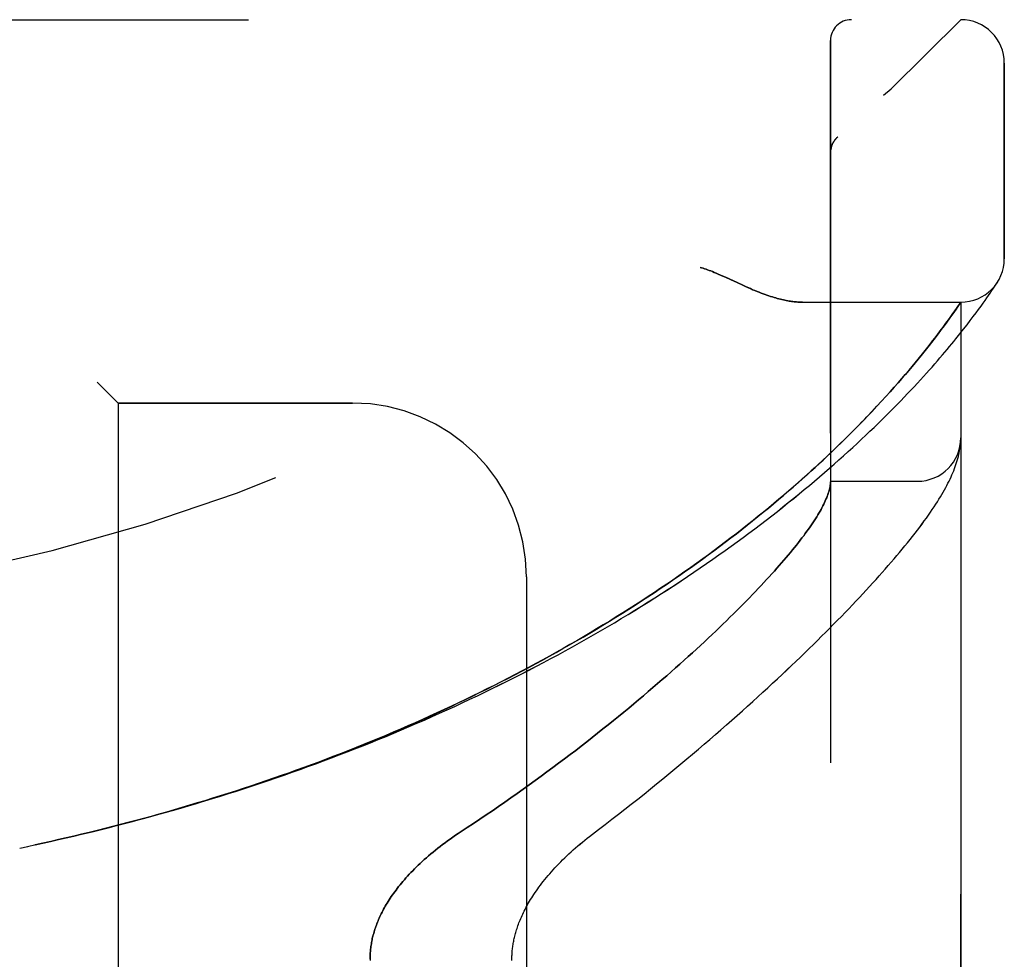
# Model space of a CAD drawing. Header units: inches. Extents: x 0 to 189, y 0 to 122.
# Tile 203 of 226: x 102.03 to 103.45, y 40 to 41.35. Entities that reach past the tile are written whole.
import ezdxf

# ---------------------------------------------------------------- set-up
doc = ezdxf.new("R2010")
doc.units = ezdxf.units.IN
doc.header["$LTSCALE"] = 10.388889
doc.header["$MEASUREMENT"] = 0
doc.linetypes.add('HIDDEN', pattern=[0.2, 0.1, -0.1])
doc.layers.add('LEFTHAND_DOOR_ASSEMBLY', color=7, linetype='CONTINUOUS')
doc.layers.add('RIGHTHAND_DOOR_ASSEMBLY', color=7, linetype='CONTINUOUS')

msp = doc.modelspace()

# ---------------------------------------------------------------- linework, layer by layer
at = {"layer": 'LEFTHAND_DOOR_ASSEMBLY', "color": 8, "linetype": 'HIDDEN'}
for p, q in [((101.3194, 41.3468), (103.3831, 41.3468)), ((103.1956, 38.6743), (103.1956, 41.3168)), ((103.4456, 41.003), (103.4456, 41.2843)), ((103.2059, 41.1781), (103.2057, 41.1779)), ((103.1956, 41.1557), (103.1956, 41.1555)), ((103.0611, 40.9686), (103.0693, 40.9648)), ((103.432, 40.9636), (103.4339, 40.9664)), ((103.4339, 40.9664), (103.4359, 40.9695)), ((103.4356, 40.969), (103.4353, 40.9685)), ((103.4356, 40.969), (103.4359, 40.9695)), ((103.423, 40.9502), (103.4251, 40.9533)), ((103.4251, 40.9533), (103.4279, 40.9574)), ((103.4279, 40.9574), (103.4302, 40.9608)), ((103.4302, 40.9608), (103.432, 40.9636)), ((103.1551, 40.9405), (103.3831, 40.9405)), ((103.3778, 40.9327), (103.3831, 40.9405)), ((103.3831, 39.0505), (103.3831, 40.9405)), ((103.4121, 40.9348), (103.4152, 40.9391)), ((103.4152, 40.9391), (103.418, 40.9431)), ((103.418, 40.9431), (103.4206, 40.9468)), ((103.4206, 40.9468), (103.423, 40.9502)), ((103.3687, 40.9198), (103.3718, 40.9242)), ((103.3718, 40.9242), (103.3746, 40.9282)), ((103.3746, 40.9282), (103.3778, 40.9327)), ((103.401, 40.9198), (103.405, 40.9251)), ((103.405, 40.9251), (103.4087, 40.9301)), ((103.4087, 40.9301), (103.4121, 40.9348)), ((103.3577, 40.9048), (103.3617, 40.9101)), ((103.3617, 40.9101), (103.3653, 40.9151)), ((103.3653, 40.9151), (103.3687, 40.9198)), ((103.3921, 40.9081), (103.3967, 40.9141)), ((103.3967, 40.9141), (103.401, 40.9198)), ((103.349, 40.8932), (103.3535, 40.8992)), ((103.3535, 40.8992), (103.3577, 40.9048)), ((103.3818, 40.895), (103.3871, 40.9017)), ((103.3871, 40.9017), (103.3921, 40.9081)), ((103.3391, 40.8803), (103.3425, 40.8848)), ((103.3425, 40.8848), (103.3458, 40.889)), ((103.3458, 40.889), (103.349, 40.8932)), ((103.3279, 40.8662), (103.3318, 40.8711)), ((103.3318, 40.8711), (103.3355, 40.8758)), ((103.3355, 40.8758), (103.3391, 40.8803)), ((103.3129, 40.848), (103.3174, 40.8534)), ((103.3174, 40.8534), (103.3217, 40.8586)), ((103.3032, 40.8366), (103.3082, 40.8424)), ((103.3082, 40.8424), (103.3129, 40.848)), ((102.1406, 40.8255), (102.1706, 40.7955)), ((103.2872, 40.8182), (103.2928, 40.8245)), ((103.2928, 40.8245), (103.2981, 40.8306)), ((103.2981, 40.8306), (103.3032, 40.8366)), ((103.2753, 40.805), (103.2814, 40.8117)), ((103.2814, 40.8117), (103.2872, 40.8182)), ((102.5081, 40.7955), (102.1706, 40.7955)), ((102.1706, 40.7955), (102.1706, 39.1955)), ((103.2623, 40.7908), (103.269, 40.798)), ((103.269, 40.798), (103.2753, 40.805)), ((103.2553, 40.7834), (103.2623, 40.7908)), ((103.3828, 40.7383), (103.3829, 40.739)), ((103.3829, 40.7397), (103.383, 40.7404)), ((103.3829, 40.739), (103.3829, 40.7397)), ((103.3821, 40.7321), (103.3823, 40.7332)), ((103.3823, 40.7332), (103.3824, 40.7339)), ((103.3824, 40.7339), (103.3825, 40.7346)), ((103.3826, 40.7356), (103.3827, 40.7363)), ((103.3827, 40.737), (103.3828, 40.7376)), ((103.3827, 40.7363), (103.3827, 40.737)), ((103.3828, 40.7376), (103.3828, 40.7383)), ((103.1956, 40.683), (103.3206, 40.683)), ((102.7581, 40.5455), (102.7581, 39.4455)), ((102.0291, 40.1555), (102.0406, 40.1579))]:
    msp.add_line(p, q, dxfattribs=at)
for points in [[(103.2018, 41.1737), (103.202, 41.1739), (103.2022, 41.1742), (103.2024, 41.1744), (103.2025, 41.1746), (103.2027, 41.1749), (103.2029, 41.1751), (103.2031, 41.1753), (103.2033, 41.1755), (103.2035, 41.1757), (103.2037, 41.176), (103.2039, 41.1762), (103.2041, 41.1764), (103.2043, 41.1766), (103.2045, 41.1768), (103.2048, 41.177), (103.205, 41.1773), (103.2052, 41.1775), (103.2054, 41.1777), (103.2057, 41.1779), (103.2059, 41.1781)], [(103.1977, 41.1664), (103.1974, 41.1658), (103.1972, 41.1652), (103.197, 41.1646), (103.1969, 41.164), (103.1967, 41.1634), (103.1965, 41.1629), (103.1964, 41.1623), (103.1963, 41.1616), (103.1961, 41.161), (103.196, 41.1604), (103.1959, 41.1598), (103.1958, 41.1592), (103.1958, 41.1586), (103.1957, 41.158), (103.1957, 41.1573), (103.1956, 41.1567), (103.1956, 41.1561), (103.1956, 41.1557)], [(103.2018, 41.1737), (103.2014, 41.1732), (103.2011, 41.1728), (103.2008, 41.1723), (103.2004, 41.1718), (103.2001, 41.1713), (103.1998, 41.1707), (103.1995, 41.1702), (103.1992, 41.1697), (103.1989, 41.1692), (103.1986, 41.1686), (103.1984, 41.1681), (103.1981, 41.1675), (103.1979, 41.1669), (103.1977, 41.1664)], [(103.0081, 40.9905), (103.0102, 40.9899), (103.0122, 40.9893), (103.0143, 40.9886), (103.0165, 40.9879), (103.0187, 40.9871), (103.0209, 40.9863), (103.0233, 40.9854), (103.0258, 40.9845), (103.0284, 40.9834), (103.0312, 40.9822), (103.0342, 40.981), (103.0374, 40.9796), (103.0408, 40.978), (103.0444, 40.9764)], [(103.0444, 40.9764), (103.0525, 40.9727), (103.0611, 40.9686)], [(103.0693, 40.9648), (103.0731, 40.9631), (103.0768, 40.9615), (103.0802, 40.96), (103.0836, 40.9585), (103.0868, 40.9572), (103.09, 40.9559), (103.093, 40.9547), (103.0959, 40.9536), (103.0988, 40.9525), (103.1015, 40.9515), (103.1042, 40.9505), (103.1069, 40.9496), (103.1094, 40.9488), (103.1119, 40.948), (103.1143, 40.9473), (103.1167, 40.9466), (103.119, 40.9459), (103.1213, 40.9453), (103.1235, 40.9447), (103.1257, 40.9442), (103.1278, 40.9437), (103.1299, 40.9433), (103.132, 40.9429), (103.134, 40.9425), (103.1359, 40.9422), (103.1378, 40.9419), (103.1397, 40.9416), (103.1416, 40.9414), (103.1434, 40.9412), (103.1451, 40.941), (103.1469, 40.9408), (103.1486, 40.9407), (103.1503, 40.9406), (103.1519, 40.9406), (103.1535, 40.9405), (103.1551, 40.9405)], [(102.0402, 40.1579), (102.0522, 40.1604), (102.0638, 40.1629), (102.0754, 40.1655), (102.087, 40.1681), (102.0986, 40.1708), (102.1102, 40.1735), (102.1218, 40.1762), (102.1334, 40.179), (102.145, 40.1819), (102.1566, 40.1848), (102.1682, 40.1877), (102.1797, 40.1907), (102.1913, 40.1937), (102.2029, 40.1968), (102.2145, 40.2), (102.226, 40.2031), (102.2376, 40.2064), (102.2491, 40.2096), (102.2607, 40.213), (102.2722, 40.2163), (102.2837, 40.2197), (102.2952, 40.2232), (102.3067, 40.2267), (102.3182, 40.2303), (102.3297, 40.2339), (102.3412, 40.2375), (102.3526, 40.2412), (102.3641, 40.245), (102.3755, 40.2488), (102.3869, 40.2526), (102.3983, 40.2565), (102.4097, 40.2605), (102.4211, 40.2645), (102.4324, 40.2685), (102.4438, 40.2726), (102.4551, 40.2767), (102.4664, 40.2809), (102.4777, 40.2852), (102.4889, 40.2894), (102.5002, 40.2938), (102.5114, 40.2982), (102.5226, 40.3026), (102.5338, 40.307), (102.5449, 40.3116), (102.5561, 40.3161), (102.5672, 40.3207), (102.5783, 40.3254), (102.5893, 40.3301), (102.6004, 40.3349), (102.6114, 40.3397), (102.6223, 40.3445), (102.6333, 40.3494), (102.6442, 40.3543), (102.6551, 40.3593), (102.6659, 40.3643), (102.6767, 40.3694), (102.6875, 40.3745), (102.6983, 40.3797), (102.709, 40.3849), (102.7197, 40.3901), (102.7303, 40.3954), (102.7409, 40.4008), (102.7515, 40.4061), (102.762, 40.4116), (102.7725, 40.417), (102.7829, 40.4225), (102.7933, 40.4281), (102.8036, 40.4336), (102.8139, 40.4392), (102.8242, 40.4449), (102.8344, 40.4506), (102.8445, 40.4563), (102.8546, 40.4621), (102.8647, 40.4679), (102.8747, 40.4737), (102.8846, 40.4796), (102.8945, 40.4855), (102.9043, 40.4914), (102.9141, 40.4974), (102.9238, 40.5033), (102.9334, 40.5094), (102.943, 40.5154), (102.9525, 40.5215), (102.962, 40.5276), (102.9714, 40.5337), (102.9807, 40.5398), (102.9899, 40.546), (102.9991, 40.5521), (103.0082, 40.5583), (103.0172, 40.5646), (103.0262, 40.5708), (103.0351, 40.577), (103.0439, 40.5833), (103.0526, 40.5895), (103.0612, 40.5958), (103.0698, 40.6021), (103.0782, 40.6083), (103.0866, 40.6146), (103.0949, 40.6209), (103.1031, 40.6272), (103.1112, 40.6334), (103.1192, 40.6397), (103.1271, 40.646), (103.1349, 40.6522), (103.1427, 40.6585), (103.1503, 40.6647), (103.1578, 40.6709), (103.1653, 40.6771), (103.1726, 40.6833), (103.1799, 40.6894), (103.187, 40.6955), (103.194, 40.7016), (103.2009, 40.7077), (103.2078, 40.7137), (103.2145, 40.7197), (103.2211, 40.7257), (103.2275, 40.7316), (103.2339, 40.7375), (103.2402, 40.7433), (103.2463, 40.7491), (103.2524, 40.7548), (103.2583, 40.7605), (103.2641, 40.7661), (103.2698, 40.7717), (103.2754, 40.7772), (103.2809, 40.7827), (103.2862, 40.7881), (103.2915, 40.7934), (103.2966, 40.7987), (103.3016, 40.8039), (103.3065, 40.809), (103.3113, 40.8141), (103.316, 40.819), (103.3205, 40.824), (103.325, 40.8288), (103.3293, 40.8335), (103.3336, 40.8382), (103.3377, 40.8428), (103.3417, 40.8473), (103.3456, 40.8518), (103.3494, 40.8561), (103.3531, 40.8604), (103.3567, 40.8646), (103.3602, 40.8687), (103.3636, 40.8727), (103.3668, 40.8766), (103.37, 40.8805), (103.3731, 40.8842), (103.3761, 40.8879), (103.3818, 40.895)], [(103.3217, 40.8586), (103.3238, 40.8612), (103.3279, 40.8662)], [(102.0514, 40.1602), (102.0625, 40.1627), (102.0736, 40.1651), (102.0848, 40.1676), (102.0959, 40.1702), (102.107, 40.1728), (102.1181, 40.1754), (102.1293, 40.1781), (102.1404, 40.1808), (102.1515, 40.1836), (102.1626, 40.1864), (102.1737, 40.1892), (102.1848, 40.1921), (102.1959, 40.1951), (102.207, 40.1981), (102.218, 40.2011), (102.2291, 40.2042), (102.2402, 40.2073), (102.2512, 40.2104), (102.2623, 40.2137), (102.2733, 40.2169), (102.2843, 40.2202), (102.2954, 40.2236), (102.3064, 40.2269), (102.3174, 40.2304), (102.3283, 40.2339), (102.3393, 40.2374), (102.3503, 40.2409), (102.3612, 40.2446), (102.3722, 40.2482), (102.3831, 40.2519), (102.394, 40.2557), (102.4049, 40.2595), (102.4157, 40.2633), (102.4266, 40.2672), (102.4374, 40.2711), (102.4483, 40.2751), (102.4591, 40.2791), (102.4699, 40.2832), (102.4806, 40.2873), (102.4914, 40.2915), (102.5021, 40.2957), (102.5128, 40.2999), (102.5235, 40.3042), (102.5341, 40.3086), (102.5448, 40.313), (102.5554, 40.3174), (102.566, 40.3219), (102.5765, 40.3264), (102.5871, 40.3309), (102.5976, 40.3356), (102.6081, 40.3402), (102.6185, 40.3449), (102.6289, 40.3497), (102.6393, 40.3544), (102.6497, 40.3593), (102.66, 40.3642), (102.6703, 40.3691), (102.6806, 40.374), (102.6908, 40.379), (102.701, 40.3841), (102.7112, 40.3892), (102.7213, 40.3943), (102.7314, 40.3995), (102.7415, 40.4047), (102.7515, 40.4099), (102.7614, 40.4152), (102.7714, 40.4206), (102.7812, 40.4259), (102.7911, 40.4314), (102.8009, 40.4368), (102.8106, 40.4423), (102.8203, 40.4478), (102.83, 40.4534), (102.8396, 40.459), (102.8492, 40.4646), (102.8587, 40.4703), (102.8681, 40.476), (102.8775, 40.4817), (102.8869, 40.4875), (102.8962, 40.4933), (102.9054, 40.4991), (102.9146, 40.5049), (102.9237, 40.5108), (102.9327, 40.5167), (102.9417, 40.5227), (102.9506, 40.5286), (102.9595, 40.5346), (102.9683, 40.5406), (102.977, 40.5466), (102.9857, 40.5527), (102.9943, 40.5587), (103.0028, 40.5648), (103.0112, 40.5709), (103.0196, 40.577), (103.0278, 40.5831), (103.0361, 40.5892), (103.0442, 40.5953), (103.0522, 40.6015), (103.0602, 40.6076), (103.0681, 40.6138), (103.0759, 40.6199), (103.0836, 40.626), (103.0912, 40.6322), (103.0987, 40.6383), (103.1062, 40.6444), (103.1135, 40.6505), (103.1208, 40.6566), (103.1279, 40.6627), (103.1349, 40.6687), (103.1418, 40.6746), (103.1485, 40.6805), (103.155, 40.6863), (103.1613, 40.692), (103.1675, 40.6975), (103.1735, 40.703), (103.1792, 40.7083), (103.1848, 40.7134), (103.1902, 40.7185), (103.1954, 40.7235), (103.2005, 40.7283), (103.2054, 40.733), (103.2102, 40.7377), (103.2149, 40.7422), (103.2195, 40.7467), (103.2239, 40.7511), (103.2282, 40.7554), (103.2324, 40.7597), (103.2364, 40.7638), (103.2404, 40.7678), (103.2443, 40.7718), (103.248, 40.7758), (103.2553, 40.7834)], [(103.383, 40.7404), (103.383, 40.7408), (103.383, 40.7411), (103.383, 40.7415), (103.3831, 40.7419), (103.3831, 40.7422), (103.3831, 40.7426), (103.3831, 40.743), (103.3831, 40.7433), (103.3831, 40.7437), (103.3831, 40.7441), (103.3831, 40.7444), (103.3831, 40.7447)], [(102.8489, 40.1723), (102.8619, 40.1822), (102.8715, 40.1895), (102.881, 40.1968), (102.8904, 40.2041), (102.8997, 40.2114), (102.909, 40.2187), (102.9182, 40.226), (102.9273, 40.2332), (102.9364, 40.2405), (102.9453, 40.2477), (102.9542, 40.255), (102.963, 40.2622), (102.9717, 40.2694), (102.9803, 40.2765), (102.9888, 40.2836), (102.9972, 40.2907), (103.0055, 40.2978), (103.0138, 40.3048), (103.0219, 40.3118), (103.03, 40.3188), (103.0379, 40.3257), (103.0458, 40.3326), (103.0536, 40.3394), (103.0612, 40.3462), (103.0688, 40.353), (103.0763, 40.3597), (103.0837, 40.3663), (103.091, 40.3729), (103.0982, 40.3795), (103.1052, 40.386), (103.1122, 40.3925), (103.1191, 40.3989), (103.1259, 40.4052), (103.1326, 40.4115), (103.1393, 40.4178), (103.1458, 40.424), (103.1522, 40.4301), (103.1585, 40.4362), (103.1647, 40.4423), (103.1709, 40.4483), (103.1769, 40.4542), (103.1828, 40.4601), (103.1887, 40.4659), (103.1944, 40.4717), (103.2001, 40.4774), (103.2057, 40.483), (103.2112, 40.4887), (103.2166, 40.4942), (103.2219, 40.4997), (103.2271, 40.5051), (103.2322, 40.5105), (103.2372, 40.5159), (103.2422, 40.5212), (103.247, 40.5264), (103.2518, 40.5316), (103.2565, 40.5367), (103.2611, 40.5418), (103.2656, 40.5468), (103.2701, 40.5518), (103.2744, 40.5567), (103.2787, 40.5616), (103.2829, 40.5665), (103.287, 40.5713), (103.2911, 40.576), (103.295, 40.5807), (103.2989, 40.5854), (103.3027, 40.59), (103.3064, 40.5946), (103.31, 40.5992), (103.3136, 40.6037), (103.3172, 40.6082), (103.3206, 40.6127), (103.324, 40.6171), (103.3272, 40.6215), (103.3304, 40.6259), (103.3335, 40.6301), (103.3365, 40.6343), (103.3393, 40.6384), (103.342, 40.6423), (103.3445, 40.6462), (103.347, 40.6499), (103.3493, 40.6535), (103.3516, 40.6571), (103.3537, 40.6606), (103.3557, 40.664), (103.3576, 40.6673), (103.3595, 40.6706), (103.3613, 40.6738), (103.3629, 40.6769), (103.3646, 40.6801), (103.3661, 40.6831), (103.3676, 40.6862), (103.369, 40.6892), (103.3703, 40.6922), (103.3716, 40.6952), (103.3728, 40.6981), (103.374, 40.7011), (103.3751, 40.704), (103.3761, 40.7069), (103.377, 40.7098), (103.3779, 40.7127), (103.3787, 40.7156), (103.3795, 40.7184), (103.3802, 40.7213), (103.3808, 40.724), (103.3813, 40.7268), (103.3818, 40.7295), (103.3821, 40.7321)], [(103.3825, 40.7346), (103.3825, 40.7349), (103.3826, 40.7356)], [(103.1954, 40.679), (103.1952, 40.6772), (103.1949, 40.6754), (103.1946, 40.6735), (103.1942, 40.6717), (103.1937, 40.6697), (103.1931, 40.6677), (103.1924, 40.6657), (103.1917, 40.6636), (103.1909, 40.6614), (103.1901, 40.6592), (103.1891, 40.657), (103.1881, 40.6547), (103.187, 40.6524), (103.1859, 40.65), (103.1847, 40.6475), (103.1833, 40.645), (103.182, 40.6425), (103.1805, 40.6399), (103.179, 40.6372), (103.1773, 40.6345), (103.1757, 40.6318), (103.1739, 40.629), (103.172, 40.6261), (103.1701, 40.6232), (103.1681, 40.6203), (103.1661, 40.6173), (103.1639, 40.6142), (103.1617, 40.6111), (103.1593, 40.6079), (103.157, 40.6047), (103.1545, 40.6014), (103.1519, 40.5981), (103.1493, 40.5947), (103.1466, 40.5912), (103.1438, 40.5877), (103.1409, 40.5842), (103.1379, 40.5806), (103.1349, 40.5769), (103.1318, 40.5732), (103.1285, 40.5694), (103.1252, 40.5656), (103.1219, 40.5617), (103.1184, 40.5578), (103.1148, 40.5538), (103.1112, 40.5498), (103.1075, 40.5457), (103.1036, 40.5415), (103.0997, 40.5373), (103.0958, 40.533), (103.0917, 40.5287), (103.0875, 40.5243), (103.0833, 40.5199), (103.0789, 40.5154), (103.0745, 40.5109), (103.0699, 40.5063), (103.0653, 40.5016), (103.0606, 40.4969), (103.0558, 40.4922), (103.0509, 40.4874), (103.0459, 40.4825), (103.0409, 40.4776), (103.0357, 40.4726), (103.0304, 40.4676), (103.0251, 40.4625), (103.0196, 40.4574), (103.0141, 40.4522), (103.0084, 40.4469), (103.0027, 40.4417), (102.9969, 40.4363), (102.9909, 40.4309), (102.9849, 40.4255), (102.9788, 40.42), (102.9726, 40.4145), (102.9663, 40.4089), (102.9599, 40.4033), (102.9534, 40.3977), (102.9468, 40.392), (102.9401, 40.3862), (102.9333, 40.3804), (102.9265, 40.3746), (102.9195, 40.3687), (102.9125, 40.3628), (102.9053, 40.3569), (102.8981, 40.3509), (102.8907, 40.3449), (102.8833, 40.3389), (102.8758, 40.3329), (102.8682, 40.3268), (102.8605, 40.3207), (102.8528, 40.3145), (102.8449, 40.3084), (102.837, 40.3022), (102.829, 40.296), (102.8209, 40.2898), (102.8127, 40.2836), (102.8044, 40.2774), (102.7961, 40.2712), (102.7877, 40.2649), (102.7792, 40.2587), (102.7707, 40.2525), (102.7621, 40.2463), (102.7534, 40.24), (102.7447, 40.2338), (102.7359, 40.2276), (102.727, 40.2215), (102.7181, 40.2153), (102.7092, 40.2092), (102.7002, 40.2031), (102.6912, 40.197), (102.6821, 40.1909), (102.673, 40.1849), (102.6599, 40.1764)], [(103.1956, 40.682), (103.1956, 40.6817), (103.1956, 40.6814), (103.1956, 40.6811), (103.1956, 40.6807), (103.1955, 40.6803), (103.1955, 40.6799), (103.1955, 40.6794), (103.1954, 40.679)], [(102.6599, 40.1764), (102.656, 40.1738), (102.6522, 40.1712), (102.6484, 40.1685), (102.6447, 40.1659), (102.6411, 40.1632), (102.6375, 40.1605), (102.634, 40.1578), (102.6305, 40.1551), (102.6271, 40.1524), (102.6238, 40.1497), (102.6205, 40.147), (102.6173, 40.1443), (102.6142, 40.1416), (102.6112, 40.1389), (102.6082, 40.1362), (102.6053, 40.1335), (102.6025, 40.1308), (102.5997, 40.1282), (102.5971, 40.1255), (102.5945, 40.1229), (102.592, 40.1203), (102.5895, 40.1177), (102.5871, 40.1151), (102.5848, 40.1125), (102.5826, 40.11), (102.5804, 40.1075), (102.5783, 40.105), (102.5763, 40.1025), (102.5743, 40.1), (102.5724, 40.0975), (102.5705, 40.0951), (102.5687, 40.0927), (102.567, 40.0903), (102.5653, 40.088), (102.5637, 40.0856), (102.5621, 40.0833), (102.5606, 40.081), (102.5592, 40.0787), (102.5578, 40.0764), (102.5564, 40.0742), (102.5551, 40.072), (102.5539, 40.0698), (102.5527, 40.0676), (102.5515, 40.0654), (102.5504, 40.0633), (102.5493, 40.0611), (102.5483, 40.059), (102.5473, 40.0569), (102.5464, 40.0548), (102.5455, 40.0528), (102.5446, 40.0507), (102.5438, 40.0487), (102.543, 40.0466), (102.5422, 40.0446), (102.5415, 40.0426), (102.5408, 40.0406), (102.5401, 40.0387), (102.5395, 40.0367), (102.5389, 40.0348), (102.5384, 40.0328), (102.5378, 40.0309), (102.5373, 40.029), (102.5369, 40.0271), (102.5364, 40.0252), (102.536, 40.0233), (102.5357, 40.0214), (102.5353, 40.0195), (102.535, 40.0176), (102.5347, 40.0158), (102.5344, 40.0139), (102.5342, 40.012), (102.5339, 40.0102), (102.5338, 40.0083), (102.5336, 40.0065), (102.5335, 40.0047), (102.5333, 40.0028), (102.5333, 40.001), (102.5332, 39.9992), (102.5331, 39.9973), (102.5331, 39.9955), (102.5331, 39.9937)], [(102.7372, 39.9955), (102.7372, 39.9971), (102.7373, 39.9987), (102.7373, 40.0003), (102.7374, 40.0019), (102.7375, 40.0035), (102.7376, 40.0051), (102.7377, 40.0067), (102.7378, 40.0084), (102.738, 40.01), (102.7382, 40.0116), (102.7384, 40.0133), (102.7386, 40.015), (102.7389, 40.0166), (102.7392, 40.0183), (102.7395, 40.02), (102.7398, 40.0217), (102.7402, 40.0235), (102.7405, 40.0252), (102.7409, 40.027), (102.7414, 40.0288), (102.7418, 40.0306), (102.7423, 40.0324), (102.7428, 40.0342), (102.7434, 40.0361), (102.744, 40.038), (102.7446, 40.0399), (102.7452, 40.0418), (102.7459, 40.0438), (102.7466, 40.0458), (102.7474, 40.0478), (102.7482, 40.0498), (102.749, 40.0519), (102.7499, 40.054), (102.7508, 40.0561), (102.7518, 40.0583), (102.7528, 40.0605), (102.7538, 40.0627), (102.7549, 40.0649), (102.7561, 40.0672), (102.7573, 40.0695), (102.7586, 40.0718), (102.7599, 40.0742), (102.7612, 40.0765), (102.7626, 40.079), (102.7641, 40.0814), (102.7657, 40.0839), (102.7673, 40.0864), (102.7689, 40.0889), (102.7706, 40.0915), (102.7724, 40.0941), (102.7743, 40.0967), (102.7762, 40.0994), (102.7782, 40.1021), (102.7803, 40.1048), (102.7824, 40.1075), (102.7846, 40.1102), (102.7869, 40.113), (102.7892, 40.1158), (102.7916, 40.1186), (102.794, 40.1214), (102.7966, 40.1243), (102.7992, 40.1271), (102.8018, 40.13), (102.8046, 40.1328), (102.8074, 40.1357), (102.8102, 40.1386), (102.8132, 40.1414), (102.8162, 40.1443), (102.8192, 40.1472), (102.8223, 40.15), (102.8255, 40.1529), (102.8287, 40.1557), (102.832, 40.1585), (102.8353, 40.1613), (102.8386, 40.1641), (102.842, 40.1669), (102.8455, 40.1696), (102.8489, 40.1723)]]:
    msp.add_lwpolyline(points, dxfattribs=at)
for centre, radius, start, end in [((101.3831, 43.2706), 2.7751, 270, 316.1116), ((103.2256, 41.3168), 0.03, 90, 180), ((103.3831, 41.2843), 0.0625, 0, 90), ((103.3831, 41.003), 0.0625, 270, 360), ((102.5081, 40.5455), 0.25, 0, 90), ((103.3206, 40.7455), 0.0625, 270, 360)]:
    msp.add_arc(centre, radius, start, end, dxfattribs=at)
at = {"layer": 'RIGHTHAND_DOOR_ASSEMBLY', "color": 8, "linetype": 'HIDDEN'}
for p, q in [((101.3194, 41.3468), (103.3831, 41.3468)), ((103.1956, 41.3168), (103.1956, 38.6743)), ((103.4456, 41.2843), (103.4456, 41.003)), ((103.2059, 41.1781), (103.2057, 41.1779)), ((103.1956, 41.1555), (103.1956, 41.1557)), ((103.0612, 40.9686), (103.0444, 40.9764)), ((103.0693, 40.9648), (103.0612, 40.9686)), ((103.432, 40.9636), (103.4339, 40.9664)), ((103.4339, 40.9664), (103.4356, 40.969)), ((103.423, 40.9502), (103.4251, 40.9533)), ((103.4251, 40.9533), (103.4279, 40.9574)), ((103.4279, 40.9574), (103.4302, 40.9608)), ((103.4302, 40.9608), (103.432, 40.9636)), ((103.1551, 40.9405), (103.3831, 40.9405)), ((103.3831, 40.9405), (103.379, 40.9345)), ((103.3831, 40.9405), (103.3831, 39.0505)), ((103.4121, 40.9348), (103.4152, 40.9391)), ((103.4152, 40.9391), (103.418, 40.9431)), ((103.418, 40.9431), (103.4206, 40.9468)), ((103.4206, 40.9468), (103.423, 40.9502)), ((103.3728, 40.9256), (103.3698, 40.9213)), ((103.3763, 40.9305), (103.3728, 40.9256)), ((103.379, 40.9345), (103.3763, 40.9305)), ((103.401, 40.9197), (103.405, 40.9251)), ((103.405, 40.9251), (103.4087, 40.9301)), ((103.4087, 40.9301), (103.4121, 40.9348)), ((103.3629, 40.9118), (103.3591, 40.9066)), ((103.3665, 40.9167), (103.3629, 40.9118)), ((103.3698, 40.9213), (103.3665, 40.9167)), ((103.3921, 40.908), (103.3967, 40.9141)), ((103.3967, 40.9141), (103.401, 40.9197)), ((103.3506, 40.8952), (103.3474, 40.8911)), ((103.355, 40.9011), (103.3506, 40.8952)), ((103.3591, 40.9066), (103.355, 40.9011)), ((103.3818, 40.895), (103.3871, 40.9017)), ((103.3871, 40.9017), (103.3921, 40.908)), ((103.3408, 40.8826), (103.3373, 40.8781)), ((103.3442, 40.8869), (103.3408, 40.8826)), ((103.3474, 40.8911), (103.3442, 40.8869)), ((103.3299, 40.8687), (103.3259, 40.8638)), ((103.3337, 40.8735), (103.3299, 40.8687)), ((103.3373, 40.8781), (103.3337, 40.8735)), ((103.3174, 40.8534), (103.3129, 40.848)), ((103.3217, 40.8587), (103.3174, 40.8534)), ((103.3259, 40.8638), (103.3217, 40.8587)), ((103.3082, 40.8424), (103.3033, 40.8367)), ((103.3129, 40.848), (103.3082, 40.8424)), ((102.1706, 40.7955), (102.1406, 40.8255)), ((103.2929, 40.8246), (103.2873, 40.8183)), ((103.2982, 40.8307), (103.2929, 40.8246)), ((103.3033, 40.8367), (103.2982, 40.8307)), ((103.2815, 40.8118), (103.2754, 40.8051)), ((103.2873, 40.8183), (103.2815, 40.8118)), ((102.1706, 40.7955), (102.5081, 40.7955)), ((102.1706, 40.7955), (102.1706, 39.1955)), ((103.2691, 40.7981), (103.2624, 40.791)), ((103.2754, 40.8051), (103.2691, 40.7981)), ((103.2624, 40.791), (103.2555, 40.7836)), ((103.3829, 40.7393), (103.383, 40.74)), ((103.3829, 40.7387), (103.3829, 40.7393)), ((103.3821, 40.7321), (103.3823, 40.7332)), ((103.3823, 40.7332), (103.3824, 40.7339)), ((103.3824, 40.7339), (103.3825, 40.7346)), ((103.3825, 40.7353), (103.3826, 40.7359)), ((103.3825, 40.7346), (103.3825, 40.7353)), ((103.3826, 40.7359), (103.3827, 40.7366)), ((103.3827, 40.7366), (103.3828, 40.7373)), ((103.3828, 40.738), (103.3829, 40.7387)), ((103.3828, 40.7373), (103.3828, 40.738)), ((103.1956, 40.683), (103.3206, 40.683)), ((102.7581, 40.5455), (102.7581, 39.4455)), ((102.0291, 40.1555), (102.0406, 40.1579))]:
    msp.add_line(p, q, dxfattribs=at)
for points in [[(103.2059, 41.1781), (103.2057, 41.1779), (103.2054, 41.1777), (103.2052, 41.1775), (103.205, 41.1773), (103.2048, 41.177), (103.2046, 41.1768), (103.2043, 41.1766), (103.2041, 41.1764), (103.2039, 41.1762), (103.2037, 41.176), (103.2035, 41.1758), (103.2033, 41.1755), (103.2031, 41.1753), (103.2029, 41.1751), (103.2027, 41.1749), (103.2026, 41.1747), (103.2024, 41.1744), (103.2022, 41.1742), (103.202, 41.174), (103.2018, 41.1737)], [(103.1956, 41.1557), (103.1956, 41.1561), (103.1956, 41.1567), (103.1957, 41.1573), (103.1957, 41.1579), (103.1958, 41.1585), (103.1958, 41.1591), (103.1959, 41.1598), (103.196, 41.1604), (103.1961, 41.161), (103.1962, 41.1616), (103.1964, 41.1622), (103.1965, 41.1628), (103.1967, 41.1634), (103.1968, 41.1639), (103.197, 41.1645), (103.1972, 41.1651), (103.1974, 41.1657), (103.1976, 41.1662)], [(103.1976, 41.1662), (103.1978, 41.1668), (103.1981, 41.1674), (103.1983, 41.168), (103.1986, 41.1685), (103.1989, 41.1691), (103.1992, 41.1696), (103.1995, 41.1702), (103.1998, 41.1707), (103.2001, 41.1712), (103.2004, 41.1718), (103.2008, 41.1723), (103.2011, 41.1728), (103.2015, 41.1732), (103.2018, 41.1737)], [(103.0444, 40.9764), (103.0408, 40.978), (103.0374, 40.9796), (103.0342, 40.981), (103.0312, 40.9822), (103.0284, 40.9834), (103.0258, 40.9845), (103.0233, 40.9854), (103.0209, 40.9863), (103.0187, 40.9871), (103.0165, 40.9879), (103.0143, 40.9886), (103.0122, 40.9893), (103.0102, 40.9899), (103.0081, 40.9905)], [(103.1551, 40.9405), (103.1535, 40.9405), (103.1519, 40.9406), (103.1503, 40.9406), (103.1486, 40.9407), (103.1469, 40.9408), (103.1451, 40.941), (103.1434, 40.9412), (103.1416, 40.9414), (103.1397, 40.9416), (103.1378, 40.9419), (103.1359, 40.9422), (103.134, 40.9425), (103.132, 40.9429), (103.1299, 40.9433), (103.1278, 40.9437), (103.1257, 40.9442), (103.1235, 40.9447), (103.1213, 40.9453), (103.119, 40.9459), (103.1167, 40.9466), (103.1143, 40.9473), (103.1119, 40.948), (103.1094, 40.9488), (103.1069, 40.9496), (103.1042, 40.9505), (103.1016, 40.9515), (103.0988, 40.9525), (103.0959, 40.9536), (103.093, 40.9547), (103.09, 40.9559), (103.0869, 40.9572), (103.0836, 40.9585), (103.0803, 40.96), (103.0768, 40.9615), (103.0731, 40.9631), (103.0693, 40.9648)], [(102.0403, 40.1579), (102.0522, 40.1604), (102.0638, 40.1629), (102.0754, 40.1655), (102.087, 40.1681), (102.0986, 40.1708), (102.1102, 40.1735), (102.1218, 40.1762), (102.1334, 40.179), (102.145, 40.1819), (102.1566, 40.1848), (102.1682, 40.1877), (102.1797, 40.1907), (102.1913, 40.1937), (102.2029, 40.1968), (102.2144, 40.1999), (102.226, 40.2031), (102.2376, 40.2064), (102.2491, 40.2096), (102.2606, 40.2129), (102.2722, 40.2163), (102.2837, 40.2197), (102.2952, 40.2232), (102.3067, 40.2267), (102.3182, 40.2303), (102.3297, 40.2339), (102.3411, 40.2375), (102.3526, 40.2412), (102.364, 40.245), (102.3755, 40.2488), (102.3869, 40.2526), (102.3983, 40.2565), (102.4097, 40.2605), (102.421, 40.2645), (102.4324, 40.2685), (102.4437, 40.2726), (102.4551, 40.2767), (102.4664, 40.2809), (102.4777, 40.2852), (102.4889, 40.2894), (102.5002, 40.2938), (102.5114, 40.2981), (102.5226, 40.3026), (102.5338, 40.307), (102.5449, 40.3116), (102.5561, 40.3161), (102.5672, 40.3207), (102.5783, 40.3254), (102.5893, 40.3301), (102.6003, 40.3349), (102.6113, 40.3396), (102.6223, 40.3445), (102.6333, 40.3494), (102.6442, 40.3543), (102.655, 40.3593), (102.6659, 40.3643), (102.6767, 40.3694), (102.6875, 40.3745), (102.6982, 40.3797), (102.709, 40.3849), (102.7196, 40.3901), (102.7303, 40.3954), (102.7409, 40.4008), (102.7514, 40.4061), (102.762, 40.4115), (102.7724, 40.417), (102.7829, 40.4225), (102.7933, 40.428), (102.8036, 40.4336), (102.8139, 40.4392), (102.8242, 40.4449), (102.8344, 40.4506), (102.8445, 40.4563), (102.8546, 40.4621), (102.8647, 40.4679), (102.8746, 40.4737), (102.8846, 40.4796), (102.8945, 40.4854), (102.9043, 40.4914), (102.9141, 40.4973), (102.9238, 40.5033), (102.9334, 40.5093), (102.943, 40.5154), (102.9525, 40.5214), (102.962, 40.5275), (102.9713, 40.5337), (102.9807, 40.5398), (102.9899, 40.5459), (102.9991, 40.5521), (103.0082, 40.5583), (103.0172, 40.5645), (103.0262, 40.5708), (103.035, 40.577), (103.0438, 40.5832), (103.0525, 40.5895), (103.0612, 40.5958), (103.0697, 40.602), (103.0782, 40.6083), (103.0866, 40.6146), (103.0948, 40.6209), (103.103, 40.6271), (103.1111, 40.6334), (103.1192, 40.6397), (103.1271, 40.6459), (103.1349, 40.6522), (103.1426, 40.6584), (103.1503, 40.6647), (103.1578, 40.6709), (103.1653, 40.6771), (103.1726, 40.6832), (103.1798, 40.6894), (103.187, 40.6955), (103.194, 40.7016), (103.2009, 40.7077), (103.2077, 40.7137), (103.2144, 40.7197), (103.221, 40.7257), (103.2275, 40.7316), (103.2339, 40.7375), (103.2402, 40.7433), (103.2463, 40.7491), (103.2523, 40.7548), (103.2583, 40.7605), (103.2641, 40.7661), (103.2698, 40.7717), (103.2754, 40.7772), (103.2808, 40.7827), (103.2862, 40.7881), (103.2914, 40.7934), (103.2966, 40.7987), (103.3016, 40.8039), (103.3065, 40.809), (103.3113, 40.814), (103.316, 40.819), (103.3205, 40.8239), (103.325, 40.8288), (103.3293, 40.8335), (103.3335, 40.8382), (103.3377, 40.8428), (103.3417, 40.8473), (103.3456, 40.8518), (103.3494, 40.8561), (103.3531, 40.8604), (103.3567, 40.8646), (103.3602, 40.8687), (103.3635, 40.8727), (103.3668, 40.8766), (103.37, 40.8805), (103.3731, 40.8842), (103.3761, 40.8879), (103.3818, 40.895)], [(103.2555, 40.7836), (103.2482, 40.7759), (103.2444, 40.772), (103.2406, 40.768), (103.2366, 40.764), (103.2326, 40.7599), (103.2284, 40.7557), (103.2241, 40.7513), (103.2197, 40.747), (103.2152, 40.7425), (103.2105, 40.7379), (103.2057, 40.7333), (103.2008, 40.7286), (103.1957, 40.7237), (103.1905, 40.7188), (103.1851, 40.7138), (103.1796, 40.7086), (103.1738, 40.7033), (103.1679, 40.6979), (103.1618, 40.6923), (103.1554, 40.6867), (103.1489, 40.6809), (103.1422, 40.675), (103.1354, 40.6691), (103.1284, 40.6631), (103.1213, 40.657), (103.114, 40.6509), (103.1067, 40.6448), (103.0992, 40.6387), (103.0917, 40.6326), (103.0841, 40.6264), (103.0764, 40.6203), (103.0686, 40.6142), (103.0607, 40.608), (103.0528, 40.6019), (103.0447, 40.5957), (103.0366, 40.5896), (103.0284, 40.5835), (103.0201, 40.5774), (103.0117, 40.5713), (103.0033, 40.5652), (102.9948, 40.5591), (102.9862, 40.553), (102.9775, 40.547), (102.9688, 40.5409), (102.96, 40.5349), (102.9511, 40.529), (102.9422, 40.523), (102.9332, 40.5171), (102.9242, 40.5111), (102.915, 40.5053), (102.9059, 40.4994), (102.8966, 40.4936), (102.8873, 40.4878), (102.878, 40.482), (102.8686, 40.4763), (102.8591, 40.4706), (102.8496, 40.4649), (102.8401, 40.4593), (102.8305, 40.4536), (102.8208, 40.4481), (102.8111, 40.4426), (102.8013, 40.4371), (102.7915, 40.4316), (102.7817, 40.4262), (102.7718, 40.4208), (102.7619, 40.4155), (102.7519, 40.4102), (102.7419, 40.4049), (102.7318, 40.3997), (102.7217, 40.3945), (102.7116, 40.3894), (102.7014, 40.3843), (102.6912, 40.3792), (102.681, 40.3742), (102.6707, 40.3693), (102.6604, 40.3643), (102.6501, 40.3595), (102.6397, 40.3546), (102.6293, 40.3498), (102.6189, 40.3451), (102.6084, 40.3404), (102.5979, 40.3357), (102.5874, 40.3311), (102.5769, 40.3265), (102.5663, 40.322), (102.5557, 40.3175), (102.5451, 40.3131), (102.5345, 40.3087), (102.5238, 40.3043), (102.5131, 40.3), (102.5024, 40.2958), (102.4917, 40.2916), (102.4809, 40.2874), (102.4701, 40.2833), (102.4593, 40.2792), (102.4485, 40.2752), (102.4377, 40.2712), (102.4269, 40.2673), (102.416, 40.2634), (102.4051, 40.2596), (102.3942, 40.2558), (102.3833, 40.252), (102.3724, 40.2483), (102.3614, 40.2446), (102.3505, 40.241), (102.3395, 40.2374), (102.3285, 40.2339), (102.3175, 40.2304), (102.3065, 40.227), (102.2955, 40.2236), (102.2845, 40.2203), (102.2735, 40.217), (102.2624, 40.2137), (102.2514, 40.2105), (102.2403, 40.2073), (102.2292, 40.2042), (102.2182, 40.2011), (102.2071, 40.1981), (102.196, 40.1951), (102.1849, 40.1922), (102.1738, 40.1893), (102.1627, 40.1864), (102.1516, 40.1836), (102.1404, 40.1808), (102.1293, 40.1781), (102.1182, 40.1754), (102.1071, 40.1728), (102.0959, 40.1702), (102.0848, 40.1676), (102.0737, 40.1651), (102.0625, 40.1627), (102.0514, 40.1602)], [(103.383, 40.74), (103.383, 40.7404), (103.383, 40.7408), (103.383, 40.7411), (103.383, 40.7415), (103.3831, 40.7419), (103.3831, 40.7422), (103.3831, 40.7426), (103.3831, 40.743), (103.3831, 40.7433), (103.3831, 40.7437), (103.3831, 40.7441), (103.3831, 40.7444)], [(102.849, 40.1723), (102.8619, 40.1822), (102.8715, 40.1895), (102.881, 40.1968), (102.8904, 40.2041), (102.8997, 40.2114), (102.909, 40.2187), (102.9182, 40.226), (102.9273, 40.2332), (102.9364, 40.2405), (102.9453, 40.2477), (102.9542, 40.255), (102.963, 40.2622), (102.9717, 40.2694), (102.9803, 40.2765), (102.9888, 40.2836), (102.9972, 40.2907), (103.0055, 40.2978), (103.0138, 40.3048), (103.0219, 40.3118), (103.03, 40.3188), (103.0379, 40.3257), (103.0458, 40.3326), (103.0536, 40.3394), (103.0612, 40.3462), (103.0688, 40.353), (103.0763, 40.3597), (103.0837, 40.3663), (103.091, 40.3729), (103.0982, 40.3795), (103.1053, 40.386), (103.1123, 40.3925), (103.1191, 40.3989), (103.1259, 40.4052), (103.1327, 40.4116), (103.1393, 40.4178), (103.1458, 40.424), (103.1522, 40.4302), (103.1585, 40.4362), (103.1647, 40.4423), (103.1709, 40.4483), (103.1769, 40.4542), (103.1828, 40.4601), (103.1887, 40.4659), (103.1945, 40.4717), (103.2001, 40.4774), (103.2057, 40.4831), (103.2112, 40.4887), (103.2166, 40.4942), (103.2219, 40.4997), (103.2271, 40.5052), (103.2322, 40.5105), (103.2372, 40.5159), (103.2422, 40.5212), (103.2471, 40.5264), (103.2518, 40.5316), (103.2565, 40.5367), (103.2611, 40.5418), (103.2656, 40.5468), (103.2701, 40.5518), (103.2744, 40.5567), (103.2787, 40.5616), (103.2829, 40.5665), (103.287, 40.5713), (103.2911, 40.576), (103.295, 40.5807), (103.2989, 40.5854), (103.3027, 40.59), (103.3064, 40.5946), (103.3101, 40.5992), (103.3136, 40.6037), (103.3172, 40.6082), (103.3206, 40.6127), (103.324, 40.6171), (103.3273, 40.6215), (103.3304, 40.6259), (103.3335, 40.6301), (103.3365, 40.6343), (103.3393, 40.6384), (103.342, 40.6423), (103.3446, 40.6462), (103.347, 40.6499), (103.3493, 40.6536), (103.3516, 40.6571), (103.3537, 40.6606), (103.3557, 40.664), (103.3576, 40.6673), (103.3595, 40.6706), (103.3613, 40.6738), (103.3629, 40.6769), (103.3646, 40.6801), (103.3661, 40.6832), (103.3676, 40.6862), (103.369, 40.6892), (103.3703, 40.6922), (103.3716, 40.6952), (103.3728, 40.6981), (103.374, 40.7011), (103.3751, 40.704), (103.3761, 40.7069), (103.377, 40.7098), (103.3779, 40.7127), (103.3787, 40.7156), (103.3795, 40.7184), (103.3802, 40.7213), (103.3808, 40.724), (103.3813, 40.7268), (103.3818, 40.7295), (103.3821, 40.7321)], [(102.6599, 40.1764), (102.673, 40.1849), (102.6821, 40.1909), (102.6912, 40.197), (102.7002, 40.2031), (102.7092, 40.2092), (102.7181, 40.2153), (102.727, 40.2215), (102.7359, 40.2276), (102.7447, 40.2338), (102.7534, 40.24), (102.7621, 40.2463), (102.7707, 40.2525), (102.7792, 40.2587), (102.7877, 40.2649), (102.7961, 40.2712), (102.8044, 40.2774), (102.8127, 40.2836), (102.8209, 40.2898), (102.829, 40.296), (102.837, 40.3022), (102.8449, 40.3084), (102.8528, 40.3145), (102.8605, 40.3207), (102.8682, 40.3268), (102.8758, 40.3329), (102.8833, 40.3389), (102.8907, 40.3449), (102.8981, 40.3509), (102.9053, 40.3569), (102.9125, 40.3628), (102.9195, 40.3687), (102.9265, 40.3746), (102.9333, 40.3804), (102.9401, 40.3862), (102.9468, 40.392), (102.9534, 40.3977), (102.9599, 40.4033), (102.9663, 40.4089), (102.9726, 40.4145), (102.9788, 40.42), (102.9849, 40.4255), (102.9909, 40.4309), (102.9969, 40.4363), (103.0027, 40.4417), (103.0084, 40.4469), (103.0141, 40.4522), (103.0196, 40.4574), (103.0251, 40.4625), (103.0304, 40.4676), (103.0357, 40.4726), (103.0409, 40.4776), (103.0459, 40.4825), (103.0509, 40.4874), (103.0558, 40.4922), (103.0606, 40.4969), (103.0653, 40.5016), (103.0699, 40.5063), (103.0745, 40.5109), (103.0789, 40.5154), (103.0833, 40.5199), (103.0875, 40.5243), (103.0917, 40.5287), (103.0958, 40.533), (103.0997, 40.5373), (103.1036, 40.5415), (103.1075, 40.5457), (103.1112, 40.5498), (103.1148, 40.5538), (103.1184, 40.5578), (103.1219, 40.5617), (103.1252, 40.5656), (103.1285, 40.5694), (103.1318, 40.5732), (103.1349, 40.5769), (103.1379, 40.5806), (103.1409, 40.5842), (103.1438, 40.5877), (103.1466, 40.5912), (103.1493, 40.5947), (103.1519, 40.5981), (103.1545, 40.6014), (103.157, 40.6047), (103.1593, 40.6079), (103.1617, 40.6111), (103.1639, 40.6142), (103.1661, 40.6173), (103.1681, 40.6203), (103.1701, 40.6232), (103.172, 40.6261), (103.1739, 40.629), (103.1757, 40.6318), (103.1773, 40.6345), (103.179, 40.6372), (103.1805, 40.6399), (103.182, 40.6425), (103.1833, 40.645), (103.1847, 40.6475), (103.1859, 40.65), (103.187, 40.6524), (103.1881, 40.6547), (103.1891, 40.657), (103.1901, 40.6592), (103.1909, 40.6614), (103.1917, 40.6636), (103.1924, 40.6657), (103.1931, 40.6677), (103.1937, 40.6697), (103.1942, 40.6717), (103.1946, 40.6735), (103.1949, 40.6754), (103.1952, 40.6772), (103.1954, 40.679)], [(103.1954, 40.679), (103.1955, 40.6794), (103.1955, 40.6799), (103.1955, 40.6803), (103.1956, 40.6807), (103.1956, 40.6811), (103.1956, 40.6814), (103.1956, 40.6817), (103.1956, 40.682)], [(102.5331, 39.9955), (102.5331, 39.9973), (102.5332, 39.9992), (102.5333, 40.001), (102.5333, 40.0028), (102.5335, 40.0047), (102.5336, 40.0065), (102.5338, 40.0083), (102.5339, 40.0102), (102.5342, 40.012), (102.5344, 40.0139), (102.5347, 40.0158), (102.535, 40.0176), (102.5353, 40.0195), (102.5357, 40.0214), (102.536, 40.0233), (102.5364, 40.0252), (102.5369, 40.0271), (102.5373, 40.029), (102.5378, 40.0309), (102.5384, 40.0328), (102.5389, 40.0348), (102.5395, 40.0367), (102.5401, 40.0387), (102.5408, 40.0406), (102.5415, 40.0426), (102.5422, 40.0446), (102.543, 40.0466), (102.5438, 40.0487), (102.5446, 40.0507), (102.5455, 40.0528), (102.5464, 40.0548), (102.5473, 40.0569), (102.5483, 40.059), (102.5493, 40.0611), (102.5504, 40.0633), (102.5515, 40.0654), (102.5527, 40.0676), (102.5539, 40.0698), (102.5551, 40.072), (102.5564, 40.0742), (102.5578, 40.0764), (102.5592, 40.0787), (102.5606, 40.081), (102.5621, 40.0833), (102.5637, 40.0856), (102.5653, 40.088), (102.567, 40.0903), (102.5687, 40.0927), (102.5705, 40.0951), (102.5724, 40.0975), (102.5743, 40.1), (102.5763, 40.1025), (102.5783, 40.105), (102.5804, 40.1075), (102.5826, 40.11), (102.5848, 40.1125), (102.5871, 40.1151), (102.5895, 40.1177), (102.592, 40.1203), (102.5945, 40.1229), (102.5971, 40.1255), (102.5997, 40.1282), (102.6025, 40.1308), (102.6053, 40.1335), (102.6082, 40.1362), (102.6112, 40.1389), (102.6142, 40.1416), (102.6173, 40.1443), (102.6205, 40.147), (102.6238, 40.1497), (102.6271, 40.1524), (102.6305, 40.1551), (102.634, 40.1578), (102.6375, 40.1605), (102.6411, 40.1632), (102.6447, 40.1659), (102.6484, 40.1685), (102.6522, 40.1712), (102.656, 40.1738), (102.6599, 40.1764)], [(102.7372, 39.9939), (102.7372, 39.9955), (102.7372, 39.9971), (102.7373, 39.9987), (102.7373, 40.0003), (102.7374, 40.0019), (102.7375, 40.0035), (102.7376, 40.0051), (102.7377, 40.0067), (102.7378, 40.0084), (102.738, 40.01), (102.7382, 40.0116), (102.7384, 40.0133), (102.7386, 40.015), (102.7389, 40.0166), (102.7392, 40.0183), (102.7395, 40.02), (102.7398, 40.0217), (102.7402, 40.0235), (102.7405, 40.0252), (102.7409, 40.027), (102.7414, 40.0288), (102.7418, 40.0306), (102.7423, 40.0324), (102.7428, 40.0342), (102.7434, 40.0361), (102.744, 40.038), (102.7446, 40.0399), (102.7452, 40.0419), (102.7459, 40.0438), (102.7466, 40.0458), (102.7474, 40.0478), (102.7482, 40.0499), (102.749, 40.0519), (102.7499, 40.054), (102.7508, 40.0561), (102.7518, 40.0583), (102.7528, 40.0605), (102.7538, 40.0627), (102.755, 40.0649), (102.7561, 40.0672), (102.7573, 40.0695), (102.7586, 40.0718), (102.7599, 40.0742), (102.7612, 40.0766), (102.7627, 40.079), (102.7641, 40.0814), (102.7657, 40.0839), (102.7673, 40.0864), (102.7689, 40.0889), (102.7706, 40.0915), (102.7724, 40.0941), (102.7743, 40.0967), (102.7762, 40.0994), (102.7782, 40.1021), (102.7803, 40.1048), (102.7824, 40.1075), (102.7846, 40.1103), (102.7869, 40.113), (102.7892, 40.1158), (102.7916, 40.1186), (102.794, 40.1214), (102.7966, 40.1243), (102.7992, 40.1271), (102.8018, 40.13), (102.8046, 40.1328), (102.8074, 40.1357), (102.8102, 40.1386), (102.8132, 40.1414), (102.8162, 40.1443), (102.8192, 40.1472), (102.8223, 40.15), (102.8255, 40.1529), (102.8287, 40.1557), (102.832, 40.1585), (102.8353, 40.1614), (102.8386, 40.1641), (102.842, 40.1669), (102.8455, 40.1696), (102.849, 40.1723)]]:
    msp.add_lwpolyline(points, dxfattribs=at)
for centre, radius, start, end in [((101.3831, 43.2706), 2.7751, 270, 316.1116), ((103.2256, 41.3168), 0.03, 90, 180), ((103.3831, 41.2843), 0.0625, 0, 90), ((103.3831, 41.003), 0.0625, 270, 360), ((102.5081, 40.5455), 0.25, 0, 90), ((103.3206, 40.7455), 0.0625, 270, 360)]:
    msp.add_arc(centre, radius, start, end, dxfattribs=at)

doc.saveas('drawing.dxf')
